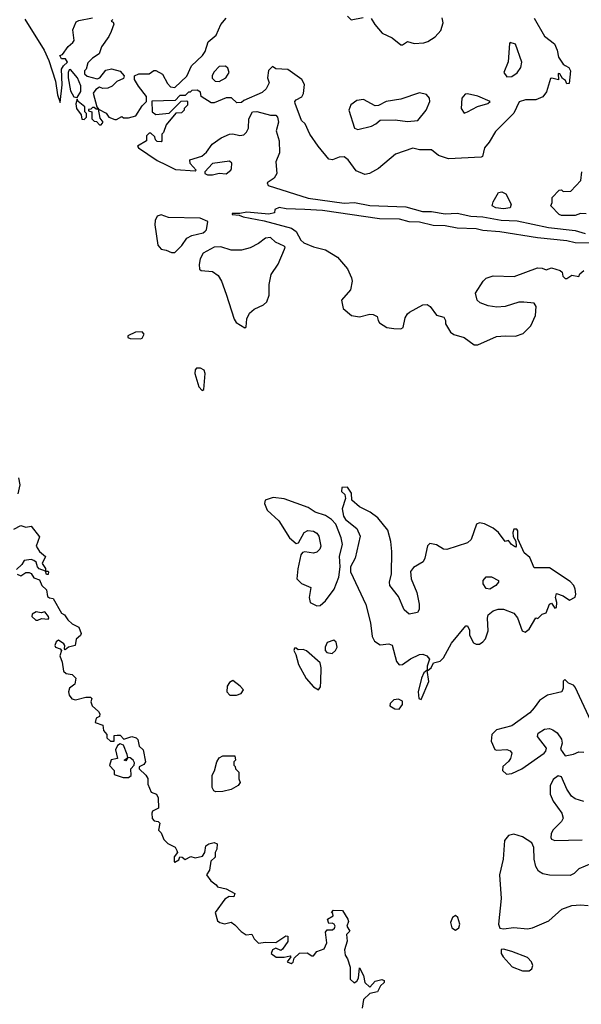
# Model space of a CAD drawing. Extents: x 2293830 to 2387798, y 66850 to 233222.
# Tile 89 of 192: x 2306909 to 2310190, y 191347 to 197104. Entities that reach past the tile are written whole.
import ezdxf

# ---------------------------------------------------------------- set-up
doc = ezdxf.new("R2010")
doc.units = 0

msp = doc.modelspace()

# ---------------------------------------------------------------- linework, layer by layer
at = {"layer": '0CON05XD'}
for points in [[(2306938, 197108), (2307052.4, 196925), (2307080, 196865), (2307118.5, 196745), (2307130, 196665), (2307145, 196620), (2307157.3, 196722.7), (2307153.6, 196815), (2307165, 196834.3), (2307188.8, 196855), (2307176.1, 196876.1), (2307152.5, 196875), (2307142.5, 196895), (2307159.3, 196900.7), (2307192.1, 196947.9), (2307220, 196970), (2307226.9, 196983.1), (2307219.4, 197045), (2307238.1, 197091.9), (2307255, 197100.3), (2307335, 197114.7)], [(2307453.9, 197106.1), (2307442.5, 197095), (2307455, 197090), (2307458, 197078), (2307444.3, 197035), (2307430, 197005), (2307386.2, 196945), (2307373.3, 196905), (2307335, 196880), (2307307.7, 196852.3), (2307296.7, 196815), (2307287.5, 196805), (2307288.3, 196788.3), (2307303, 196773), (2307361.7, 196758.3), (2307376.4, 196763.6), (2307411.7, 196808.3), (2307445, 196816.7), (2307495, 196802.5), (2307520, 196775), (2307515, 196760), (2307476.4, 196743.6), (2307450, 196715), (2307423, 196703), (2307395, 196702.5), (2307375, 196710), (2307353.6, 196696.4), (2307338.8, 196675), (2307360, 196595), (2307370, 196580), (2307415, 196556.7), (2307430, 196535), (2307465, 196520), (2307475, 196520), (2307505, 196537.5), (2307515, 196530), (2307545, 196530), (2307588.3, 196541.7), (2307625, 196600), (2307650, 196625), (2307650, 196655), (2307602.5, 196715), (2307580, 196755), (2307580, 196775), (2307605, 196787.5), (2307665, 196787.5), (2307693.3, 196806.7), (2307705, 196807.5), (2307742.5, 196785), (2307771.7, 196731.7), (2307790.7, 196710.7), (2307815, 196707.5), (2307886.4, 196773.6), (2307912.5, 196835), (2307977.5, 196895), (2307991.7, 196918.3), (2308010, 196975), (2308056.1, 197013.9), (2308083.9, 197076.1), (2308116.1, 197113.9)], [(2309915, 197112.5), (2309975, 197007.5), (2310033.6, 196963.6), (2310050, 196925), (2310057.5, 196885), (2310083.6, 196843.6), (2310096.7, 196836.7), (2310117.5, 196825), (2310127.5, 196805), (2310118.3, 196731.7), (2310105, 196730), (2310098.3, 196748.3), (2310080.7, 196760.7), (2310065, 196787.5), (2310055, 196790), (2310057, 196753), (2310017.5, 196762.5), (2310010.7, 196759.3), (2309987.3, 196682.7), (2309965, 196652.5), (2309925, 196636.2), (2309863.9, 196636.1), (2309827, 196623), (2309795, 196557.5), (2309689.5, 196450.5), (2309652.3, 196387.7), (2309624.2, 196355), (2309612.5, 196305), (2309605, 196300), (2309415, 196290), (2309355, 196310), (2309315, 196342.5), (2309245, 196344), (2309205, 196353.8), (2309105, 196318), (2309005, 196234), (2308952.5, 196205), (2308925, 196198), (2308875, 196221.2), (2308827.5, 196285), (2308805, 196302.5), (2308775, 196300), (2308736.1, 196283.9), (2308715, 196288.8), (2308652.5, 196365), (2308604.2, 196434.2), (2308576.5, 196495), (2308555.7, 196515), (2308518, 196615), (2308516.7, 196625), (2308524.1, 196635.9), (2308556.4, 196653.6), (2308567, 196673), (2308572.5, 196725), (2308557.5, 196755), (2308475, 196813.3), (2308405, 196817.5), (2308385, 196830), (2308363, 196807), (2308357.5, 196765), (2308366.7, 196735), (2308349.3, 196700.7), (2308325, 196677.5), (2308218.3, 196631.7), (2308205, 196620), (2308178.3, 196618.3), (2308147, 196647), (2308115, 196647.5), (2308045, 196617.5), (2308028.3, 196618.3), (2307970, 196655), (2307965, 196680), (2307945, 196692.5), (2307915, 196690), (2307905, 196680), (2307895, 196680), (2307875, 196660), (2307845, 196660), (2307817.5, 196632.5), (2307681.7, 196628.3), (2307682.5, 196565), (2307705, 196550), (2307781.7, 196558.3), (2307851.7, 196628.3), (2307885, 196630), (2307890, 196625), (2307890, 196605), (2307870, 196585), (2307870, 196575), (2307855, 196560), (2307821.7, 196558.3), (2307765, 196490), (2307750, 196445), (2307740, 196435), (2307740, 196395), (2307735, 196390), (2307711.7, 196391.7), (2307701.7, 196401.7), (2307698.3, 196418.3), (2307675, 196440), (2307665, 196440), (2307650, 196425), (2307650, 196395), (2307597.5, 196365), (2307602.5, 196355), (2307711.2, 196281.2), (2307764.2, 196255.8), (2307818.6, 196228.6), (2307935, 196220), (2307940, 196225), (2307905, 196262.5), (2307902.5, 196285), (2307973.6, 196306.4), (2308000, 196330), (2308033.6, 196376.4), (2308086.1, 196413.9), (2308135, 196433.8), (2308155, 196436.2), (2308195, 196427.5), (2308218.3, 196431.7), (2308233.6, 196446.4), (2308245, 196470), (2308247.5, 196525), (2308270, 196565), (2308295, 196567.5), (2308375, 196546.7), (2308405, 196546.7), (2308416, 196535), (2308421.2, 196505), (2308406.7, 196455), (2308424.2, 196395), (2308426.2, 196325), (2308406.1, 196273.9), (2308411.2, 196205), (2308395, 196177.5), (2308355, 196150), (2308360, 196135), (2308595, 196060), (2308805, 196030.6), (2308865, 196035.6), (2308955, 196018.5), (2309165, 196009.5), (2309262.7, 195982.7), (2309315, 195983.6), (2309395, 195969.5), (2309465, 195972.7), (2309544.6, 195954.6), (2309615, 195950.8), (2309722.4, 195932.4), (2309815, 195927.5), (2309998.8, 195888.8), (2310155, 195871.4), (2310213.1, 195853.1)], [(2308825, 197124), (2308845, 197103.8), (2308915, 197116.7)], [(2308961.7, 197111.7), (2308983.3, 197075), (2309027.5, 197025), (2309085, 196998.8), (2309135, 196956.7), (2309145, 196956.2), (2309175, 196976.5), (2309214.4, 196964.4)], [(2309214.4, 196964.4), (2309270.8, 196969.2), (2309292.7, 196977.3), (2309335.8, 197004.2), (2309368.8, 197041.2), (2309383.3, 197085), (2309376.7, 197115)], [(2309755, 196770), (2309785, 196772.5), (2309815, 196792.5), (2309835.9, 196824.1), (2309843.3, 196855), (2309805, 196960), (2309775, 196970), (2309770, 196965), (2309763, 196857), (2309737.5, 196795), (2309755, 196770)], [(2308075, 196743.3), (2308112.5, 196765), (2308132.5, 196795), (2308125, 196820), (2308111.7, 196831.7), (2308075, 196830), (2308045, 196800), (2308033, 196777), (2308033, 196763), (2308050, 196745), (2308075, 196743.3)], [(2307245, 196650), (2307265.8, 196684.2), (2307266.4, 196716.4), (2307247.5, 196765), (2307205, 196812.5), (2307198.3, 196811.7), (2307191.9, 196795), (2307191.8, 196765), (2307205, 196687.5), (2307225, 196652.5), (2307245, 196650)], [(2308885, 196462.5), (2308965, 196482.5), (2308990, 196495), (2309015, 196517.5), (2309102.3, 196517.7), (2309175, 196509.2), (2309235, 196513.8), (2309284, 196575), (2309304.2, 196625), (2309304, 196645), (2309285, 196666.7), (2309245, 196676.2), (2309135, 196639.2), (2309050, 196625), (2309005, 196602.5), (2308985, 196600), (2308917, 196637), (2308878.3, 196631.7), (2308843.6, 196606.4), (2308832.5, 196575), (2308865, 196470), (2308885, 196462.5)], [(2309505, 196557.1), (2309525, 196564.6), (2309582.9, 196597.1), (2309643.8, 196615), (2309657.5, 196625), (2309585, 196656), (2309525, 196670.7), (2309511.2, 196668.8), (2309492.5, 196645), (2309487.3, 196585), (2309505, 196557.1)], [(2307285, 196520), (2307300, 196535), (2307300, 196555), (2307290, 196565), (2307290, 196595), (2307250, 196625), (2307245, 196640), (2307237, 196613), (2307240, 196585), (2307268.3, 196548.3), (2307271.7, 196521.7), (2307285, 196520)], [(2307385, 196490), (2307396.7, 196505), (2307378.3, 196528.3), (2307370, 196580), (2307355, 196580), (2307345, 196590), (2307335, 196590), (2307325, 196580), (2307311.7, 196578.3), (2307311.7, 196571.7), (2307330, 196565), (2307330, 196525), (2307345, 196510), (2307358.3, 196508.3), (2307375, 196490), (2307385, 196490)], [(2308035, 196196.7), (2308075, 196206.7), (2308115, 196203.3), (2308142.5, 196225), (2308146.7, 196235), (2308147.5, 196265), (2308135, 196277.5), (2308035, 196262.5), (2307990, 196215), (2307990, 196205), (2308007, 196197), (2308035, 196196.7)], [(2310218.3, 195968.3), (2310185, 195970), (2310155, 195960), (2310075, 195960), (2310060, 195965), (2310012.5, 196015), (2310020, 196035), (2310020, 196065), (2310061.7, 196108.3), (2310075, 196110), (2310085, 196100), (2310128.3, 196101.7), (2310187, 196163), (2310192.5, 196215)], [(2309735, 195998.8), (2309690, 196005), (2309670, 196015), (2309675, 196040), (2309707, 196093), (2309725, 196097.5), (2309750, 196085), (2309780, 196025), (2309775, 196003.3), (2309735, 195998.8)], [(2307815, 195742.5), (2307856.4, 195783.6), (2307885, 195827.5), (2307915, 195842.5), (2307981.7, 195858.3), (2307993, 195867), (2308000, 195875), (2308007.5, 195925), (2307963.9, 195943.9), (2307778.3, 195948.3), (2307735, 195963.3), (2307712.5, 195955), (2307700.7, 195929.3), (2307698.8, 195905), (2307716.7, 195785), (2307735, 195762.5), (2307765, 195757.5), (2307795, 195742.5), (2307815, 195742.5)], [(2310245, 195796.7), (2310155, 195800), (2310105, 195811.5), (2309935, 195829.3), (2309715, 195864.1), (2309615, 195872), (2309575, 195881.2), (2309465, 195884.7), (2309395, 195899.6), (2309325, 195901.2), (2309245, 195920.8), (2309185, 195922.5), (2309128.5, 195938.5), (2309010.7, 195940.7), (2308678.8, 195988.8), (2308575, 195994.6), (2308465, 195998.6), (2308425, 196005.8), (2308400, 195995), (2308397.5, 195975), (2308365, 195968), (2308235, 195978.8), (2308195, 195970), (2308150, 195970), (2308150, 195965), (2308191.7, 195961.7), (2308215, 195951.2), (2308337.9, 195927.9), (2308497.5, 195885), (2308523.3, 195865), (2308551.2, 195815), (2308569.1, 195799.1), (2308625, 195775.8), (2308695, 195758.6), (2308766.2, 195715), (2308825, 195646.7), (2308848, 195595), (2308851.2, 195575), (2308842.5, 195525), (2308790, 195465), (2308798.8, 195415), (2308846.7, 195375), (2308895, 195366.2), (2308955, 195382.5), (2308975, 195380), (2308998.3, 195368.3), (2309002.5, 195345), (2309011.7, 195331.7), (2309054.1, 195304.1), (2309095, 195298.8), (2309135, 195297.5), (2309150, 195305), (2309161.2, 195361.2), (2309173.8, 195385), (2309186.7, 195395), (2309265, 195436.2), (2309289.3, 195439.3), (2309306.4, 195426.4), (2309345, 195376.7), (2309387.5, 195365), (2309396.7, 195345), (2309397.5, 195325), (2309426.7, 195276.7), (2309445, 195263.3), (2309505.9, 195245.9), (2309565, 195203.3), (2309585, 195202.5), (2309695, 195251.2), (2309745, 195256.2), (2309805, 195253.3), (2309850.7, 195269.3), (2309895.8, 195314.2), (2309923.3, 195375), (2309927, 195427), (2309915, 195447.5), (2309855, 195453.3), (2309825, 195453.3), (2309745, 195426.7), (2309697.5, 195422.5), (2309645, 195430.8), (2309598.8, 195448.8), (2309581.2, 195465), (2309572.5, 195505), (2309616.7, 195575), (2309635, 195593.3), (2309675, 195605.8), (2309797.7, 195602.3), (2309935, 195653.3), (2309961.7, 195651.7), (2309985, 195642.5), (2310015, 195652.5), (2310067, 195637), (2310078.3, 195628.3), (2310082.5, 195605), (2310095, 195590), (2310105, 195590), (2310135, 195610), (2310175, 195602.5), (2310181.7, 195618.3), (2310205, 195637.5)], [(2308225, 195303.3), (2308231.7, 195308.3), (2308236.2, 195355), (2308252.3, 195387.7), (2308279.3, 195410.7), (2308333.6, 195436.4), (2308352.5, 195455), (2308366.1, 195493.9), (2308366.2, 195555), (2308378.8, 195615), (2308418.8, 195675), (2308457, 195763), (2308460, 195775), (2308455, 195780), (2308403, 195803), (2308375, 195830), (2308345, 195827.5), (2308305, 195796.2), (2308255, 195770), (2308205, 195756.2), (2308145, 195756.2), (2308085, 195776.2), (2308045, 195773.3), (2307980.7, 195739.3), (2307963.3, 195705), (2307957, 195673), (2307960, 195645), (2307968.3, 195638.3), (2308035, 195631.2), (2308067.9, 195607.9), (2308087.1, 195575), (2308115, 195500), (2308162.3, 195352.3), (2308173.6, 195333.6), (2308225, 195303.3)], [(2307615, 195237.5), (2307625, 195242.5), (2307636.7, 195265), (2307625, 195280), (2307585, 195277.5), (2307540, 195255), (2307540, 195245), (2307555, 195240), (2307615, 195237.5)], [(2307975, 194936.7), (2307985, 194942.5), (2307993.3, 195035), (2307986.7, 195055), (2307966.1, 195066.1), (2307942.7, 195067.3), (2307933.7, 195056.3), (2307932.9, 195035), (2307955, 194956.7), (2307975, 194936.7)], [(2306902.5, 194425), (2306910, 194385), (2306897.5, 194332.5)], [(2309295, 193300), (2309312.5, 193315), (2309327, 193343), (2309365, 193353.3), (2309385, 193372.5), (2309431.2, 193458.8), (2309515, 193560), (2309525, 193560), (2309537.5, 193535), (2309537.5, 193505), (2309560.7, 193460.7), (2309575, 193452.5), (2309595, 193452.5), (2309615, 193467.5), (2309630, 193485), (2309645, 193530), (2309641.2, 193605), (2309646, 193624), (2309675, 193648), (2309705, 193657.5), (2309735, 193657.5), (2309795, 193633.8), (2309817.7, 193607.7), (2309845, 193530), (2309863, 193523), (2309885, 193541.2), (2309923.6, 193606.4), (2309937, 193603), (2309961.2, 193628.8), (2309985, 193636.2), (2310005, 193686.7), (2310015, 193692.5), (2310035, 193663.3), (2310045, 193667.5), (2310047.3, 193697.3), (2310040, 193725), (2310045, 193750), (2310085, 193736.2), (2310120.7, 193710.7), (2310155, 193727.5), (2310158.8, 193745), (2310154.2, 193775), (2310145.8, 193795), (2310125, 193818.8), (2310005, 193900), (2309915, 193900), (2309889.7, 193959.7), (2309856.9, 193986.9), (2309848, 194005), (2309818.8, 194068.8), (2309820, 194115), (2309812.5, 194125), (2309795, 194126.2), (2309790.8, 194105), (2309792, 194082), (2309807.5, 194055), (2309810, 194025), (2309805, 194020), (2309782.5, 194035), (2309765, 194060), (2309745, 194053.3), (2309705.4, 194105.4), (2309675, 194130.5), (2309625, 194156), (2309595, 194163.3), (2309577.5, 194155), (2309546, 194065), (2309525, 194046.2), (2309405, 194006), (2309385, 194008.8), (2309344.1, 194034.1), (2309305, 194042.5), (2309292, 194028), (2309275.6, 193955), (2309265.7, 193935), (2309209.7, 193900.3), (2309193, 193877), (2309196, 193835), (2309229.2, 193755), (2309243.6, 193686.4), (2309243.3, 193655), (2309232.5, 193637.5), (2309185, 193627.5), (2309155, 193653.3), (2309121.9, 193731.9), (2309071.4, 193795), (2309070, 193815), (2309081.9, 193865), (2309084, 193995), (2309077.5, 194052.5), (2309059.5, 194119.5), (2309000.9, 194190.9), (2308956.7, 194225), (2308893.3, 194255), (2308850, 194295), (2308847.5, 194335), (2308825, 194370), (2308791.7, 194368.3), (2308790, 194345), (2308808.3, 194328.3), (2308812.5, 194305), (2308792.9, 194245), (2308800.7, 194200.7), (2308811.8, 194181.8), (2308878.3, 194128.3), (2308897.5, 194085), (2308868.8, 193955), (2308842, 193905), (2308842.5, 193875), (2308930.6, 193685), (2308957.6, 193577.6), (2308967.3, 193497.3), (2308980.9, 193470.9), (2309015, 193450), (2309065, 193455.8), (2309085, 193446.7), (2309111.2, 193351.2), (2309125, 193332.5), (2309145, 193333.3), (2309192.1, 193367.9), (2309245, 193392), (2309265, 193394), (2309286.7, 193385), (2309302.5, 193365), (2309290, 193325), (2309290, 193300), (2309295, 193300)], [(2308645, 193678), (2308665, 193680), (2308695, 193706), (2308745.4, 193774.6), (2308774.3, 193845), (2308780.8, 193905), (2308778.3, 193968.3), (2308794, 194035), (2308787.1, 194075), (2308755.5, 194155.5), (2308731.3, 194181.3), (2308695, 194205.7), (2308635, 194224.2), (2308595, 194251.2), (2308455, 194303.3), (2308390.3, 194309.7), (2308342.5, 194295), (2308340, 194275), (2308355, 194236.7), (2308423.7, 194173.7), (2308486, 194075), (2308525, 194042.5), (2308537.5, 194045), (2308571.2, 194105), (2308593, 194117), (2308625, 194114.2), (2308645, 194102), (2308657.5, 194085), (2308669.2, 194025), (2308662.3, 194007.7), (2308645, 193991.2), (2308625.9, 193984.1), (2308575, 193993.3), (2308560.7, 193989.3), (2308551.2, 193975), (2308533.8, 193893.8), (2308527.5, 193835), (2308555, 193806.7), (2308610, 193785), (2308600, 193725), (2308606.4, 193696.4), (2308645, 193678)], [(2306875, 194125.7), (2306916.4, 194146.4), (2306945, 194137.5), (2306975, 194143.3), (2307025, 194080), (2307004.3, 194025), (2307023.8, 193993.8), (2307058.8, 193965), (2307040, 193925), (2307060, 193895), (2307060, 193880), (2307075, 193880), (2307077.5, 193875), (2307075, 193860), (2307065, 193860), (2307060, 193880), (2307023.6, 193893.6), (2307013.3, 193905), (2307005, 193932.5), (2306992.3, 193942.3), (2306975, 193948), (2306935, 193942.5), (2306921.7, 193918.3), (2306890.5, 193889.5)], [(2306895, 193862.5), (2306915, 193852.5), (2306945, 193872.5), (2306965, 193872.5), (2306976.4, 193866.4), (2306991.7, 193841.7), (2307025, 193830), (2307037.5, 193795), (2307065, 193770), (2307071.7, 193731.7), (2307083, 193723), (2307105, 193720), (2307152.5, 193635), (2307170, 193625), (2307190, 193595), (2307215, 193572.5), (2307255, 193552.5), (2307268.6, 193515), (2307265, 193504), (2307238, 193482), (2307232.5, 193445), (2307194, 193436), (2307175, 193420), (2307170, 193425), (2307173.3, 193445), (2307166.7, 193455), (2307135, 193476.2), (2307123, 193467), (2307114.2, 193445), (2307117.5, 193435), (2307146.1, 193426.1), (2307153.3, 193415), (2307144.3, 193385), (2307157, 193347), (2307164.3, 193295), (2307181.3, 193281.3), (2307215, 193276.2), (2307236.2, 193255), (2307230.7, 193219.3), (2307200, 193195), (2307194.4, 193175), (2307198.1, 193155), (2307213.9, 193133.9), (2307235, 193128.1), (2307295, 193143.8), (2307323, 193143), (2307330, 193135), (2307323.6, 193116.4), (2307331.7, 193091.7), (2307369.3, 193059.3), (2307377.5, 193045), (2307375, 193030), (2307355, 193020), (2307350, 192995), (2307395, 192980), (2307398.3, 192948.3), (2307417.5, 192925), (2307417.5, 192905), (2307440, 192885), (2307460, 192885), (2307461.7, 192918.3), (2307478.3, 192921.7), (2307495, 192920), (2307518.3, 192898.3), (2307565, 192912.5), (2307590, 192905), (2307600, 192895), (2307606.4, 192856.4), (2307630, 192835), (2307643.8, 192765), (2307635, 192750), (2307607.5, 192735), (2307606.7, 192725), (2307646.4, 192686.4), (2307657.7, 192667.7), (2307657.5, 192635), (2307677.1, 192587.1), (2307707.5, 192575), (2307718.8, 192555), (2307720, 192495), (2307685, 192477.5), (2307680, 192465), (2307683, 192433), (2307695, 192420), (2307717, 192417), (2307727, 192407), (2307720, 192365), (2307735, 192350), (2307750.7, 192310.7), (2307775, 192287.5), (2307816.4, 192266.4), (2307827, 192247), (2307830, 192235), (2307810.7, 192209.3), (2307810.7, 192180.7), (2307815, 192177.5), (2307838.3, 192191.7), (2307845, 192210), (2307858.3, 192208.3), (2307875, 192193.3), (2307908.3, 192211.7), (2307935, 192203.3), (2307976.2, 192213.8), (2307990, 192235), (2307996.1, 192273.9), (2308014.1, 192285.9), (2308045, 192292.5), (2308062.5, 192285), (2308060, 192255), (2308051.2, 192235), (2308051.7, 192208.3), (2308026.4, 192183.6), (2308017.5, 192132.5), (2308000, 192105), (2308025, 192070), (2308056.4, 192046.4), (2308063.9, 192033.9), (2308115, 192022.5), (2308165.9, 191995.9), (2308160, 191975), (2308133, 191977), (2308108.3, 191961.7), (2308050, 191885), (2308063.8, 191835), (2308077.5, 191825), (2308105, 191818.8), (2308145, 191826.7), (2308165, 191812.5), (2308202.2, 191772.2), (2308232.6, 191752.6), (2308265, 191757.5), (2308279.4, 191729.4), (2308305, 191705.6), (2308345, 191711.1), (2308405, 191708.6), (2308463, 191747), (2308476.1, 191746.1), (2308475.9, 191714.1), (2308445, 191668.8), (2308435, 191662.5), (2308405, 191676.2), (2308386.2, 191665), (2308377.5, 191645), (2308407, 191623), (2308455, 191622.5), (2308490, 191630), (2308492.5, 191625), (2308472.5, 191595), (2308495, 191586), (2308506.8, 191593.2), (2308513.3, 191616.7), (2308543, 191647), (2308588.3, 191648.3), (2308615, 191630), (2308625, 191630), (2308644, 191656), (2308687.7, 191672.3), (2308703.6, 191706.4), (2308695, 191770), (2308705, 191782.5), (2308737, 191783), (2308748.3, 191791.7), (2308752.5, 191805), (2308746.7, 191816.7), (2308735, 191822.5), (2308715, 191820), (2308707.5, 191845), (2308740, 191865), (2308738.3, 191878.3), (2308730, 191885), (2308743, 191897), (2308795, 191896.7), (2308826.7, 191845), (2308829.3, 191830.7), (2308820, 191805), (2308837.5, 191775), (2308817.5, 191755), (2308823, 191717), (2308807.5, 191665), (2308810, 191635), (2308823.6, 191613.6), (2308838.8, 191565), (2308840, 191495), (2308863, 191473), (2308877.7, 191482.3), (2308889.2, 191500.8), (2308895, 191560), (2308916.7, 191515), (2308926.2, 191475), (2308955, 191447.5), (2308985, 191483.3), (2309025, 191492.5), (2309037.5, 191487.5), (2309037.5, 191475), (2309017.5, 191455), (2308999.3, 191420.7), (2308955, 191410), (2308917.5, 191375), (2308910, 191325)], [(2309655, 193774), (2309635, 193778), (2309616, 193805), (2309616, 193825), (2309635, 193846), (2309665.7, 193845.7), (2309706.7, 193825), (2309706.7, 193815), (2309691.2, 193795), (2309655, 193774)], [(2307015, 193593.8), (2307036.1, 193603.9), (2307075, 193600), (2307080, 193605), (2307077.5, 193615), (2307055, 193642.5), (2307035, 193636.7), (2307005, 193642.5), (2306981.7, 193628.3), (2306980, 193615), (2307004, 193594), (2307015, 193593.8)], [(2308655, 193186.2), (2308665.6, 193204.4), (2308668.9, 193235), (2308670.8, 193315), (2308664.2, 193344.2), (2308585, 193413.8), (2308565, 193422.5), (2308535, 193420), (2308525, 193430), (2308515, 193430), (2308510, 193415), (2308522.5, 193392.5), (2308537.5, 193335), (2308581.9, 193251.9), (2308625, 193202.9), (2308655, 193186.2)], [(2308735, 193397.5), (2308753.3, 193415), (2308763.3, 193435), (2308757.5, 193465), (2308745, 193476.7), (2308705, 193462.5), (2308693.3, 193435), (2308693.3, 193415), (2308703.6, 193403.6), (2308735, 193397.5)], [(2309255, 193130), (2309300, 193235), (2309290, 193300), (2309270, 193285), (2309256.7, 193255), (2309237.5, 193175), (2309240, 193135), (2309255, 193130)], [(2308175, 193154.5), (2308203.3, 193165), (2308216.7, 193185), (2308197.7, 193207.7), (2308155, 193240), (2308135, 193228.8), (2308121.7, 193208.3), (2308120, 193175), (2308136.7, 193155), (2308175, 193154.5)], [(2310245.4, 193005), (2310155, 193200.8), (2310145, 193212.9), (2310114.3, 193224.3), (2310093, 193247), (2310083.9, 193236.1), (2310084, 193195), (2310075.9, 193174.1), (2309993.3, 193155), (2309945.8, 193124.2), (2309915, 193080), (2309889.3, 193050.7), (2309785, 192975.8), (2309695, 192952), (2309666.7, 192925), (2309663.8, 192885), (2309685, 192837.5), (2309695, 192832.5), (2309755, 192836.2), (2309775, 192830), (2309783.3, 192815), (2309776.7, 192785), (2309765, 192767.5), (2309731.7, 192738.3), (2309730, 192715), (2309753.6, 192693.6), (2309785, 192696.7), (2309843.3, 192725), (2309972.5, 192815), (2309983.3, 192826.7), (2309987.5, 192845), (2309935, 192912.5), (2309938.3, 192931.7), (2309975, 192955.7), (2310005, 192959.2), (2310023, 192953), (2310050, 192935), (2310075, 192897.5), (2310078.8, 192875), (2310068.3, 192838.3), (2310095, 192800), (2310145, 192810.8), (2310175, 192824.2), (2310205, 192820.8)], [(2309125, 193073.3), (2309145, 193100), (2309145, 193120), (2309121.7, 193131.7), (2309095, 193126.7), (2309074, 193106), (2309071.7, 193091.7), (2309100, 193075), (2309125, 193073.3)], [(2307545, 192672.5), (2307560, 192685), (2307557.5, 192725), (2307577.5, 192745), (2307579.3, 192759.3), (2307572.5, 192775), (2307555, 192787.5), (2307540, 192790), (2307528.3, 192771.7), (2307520, 192775), (2307540, 192790), (2307537, 192807), (2307515, 192862.5), (2307495, 192870), (2307480, 192860), (2307468.8, 192835), (2307480, 192785), (2307444.1, 192775.9), (2307433.6, 192743.6), (2307460, 192715), (2307461.7, 192691.7), (2307513.6, 192673.6), (2307545, 192672.5)], [(2308055, 192590), (2308042.5, 192595), (2308033.3, 192615), (2308033, 192687), (2308047, 192713), (2308060, 192765), (2308075, 192787.5), (2308095, 192800), (2308165, 192800), (2308170, 192775), (2308160, 192765), (2308160, 192745), (2308168.3, 192738.3), (2308170, 192725), (2308190, 192705), (2308190, 192665), (2308197.5, 192645), (2308185, 192627.5), (2308145, 192603.3), (2308095, 192592.5), (2308055, 192590)], [(2310205, 192533.8), (2310155, 192548.6), (2310132.9, 192565), (2310105.6, 192605), (2310075, 192676.7), (2310055, 192683.8), (2310025, 192662), (2310008.1, 192625), (2310007.8, 192575), (2310025.4, 192535.4), (2310077.1, 192465), (2310084.2, 192435), (2310074.3, 192415.7), (2310024.2, 192365), (2310014.2, 192345), (2310012.3, 192322.3), (2310015, 192313.3), (2310035.9, 192305.9), (2310195, 192309.2)], [(2310249.1, 192170.9), (2310175, 192138.6), (2310147.4, 192112.6), (2310125, 192100.8), (2310005, 192102.9), (2309965, 192110.3), (2309940.4, 192125), (2309923.8, 192153.8), (2309915.4, 192195), (2309913.4, 192263.4), (2309901.7, 192291.7), (2309847.2, 192327.2), (2309795, 192341.4), (2309765.6, 192334.4), (2309740.8, 192305), (2309734.4, 192195), (2309712.9, 192105), (2309722, 191965), (2309706.2, 191815), (2309715, 191792.5), (2309735, 191788.8), (2309795, 191796.2), (2309875, 191789.2), (2309905, 191794.2), (2310001.2, 191835), (2310075.5, 191904.5), (2310135, 191924.3), (2310185, 191928), (2310230, 191925)], [(2309455, 191781.2), (2309473.8, 191795), (2309480.8, 191815), (2309468.8, 191855), (2309455, 191866.2), (2309436.7, 191855), (2309426, 191825), (2309434.2, 191794.2), (2309455, 191781.2)], [(2309846.1, 191543.9), (2309885, 191544), (2309901.2, 191555), (2309906, 191575), (2309900, 191595), (2309875, 191620.8), (2309785, 191655.8), (2309735, 191670), (2309721.7, 191668.3), (2309722.5, 191645), (2309733.3, 191625), (2309787, 191567), (2309846.1, 191543.9)]]:
    msp.add_lwpolyline(points, dxfattribs=at)

doc.saveas('drawing.dxf')
